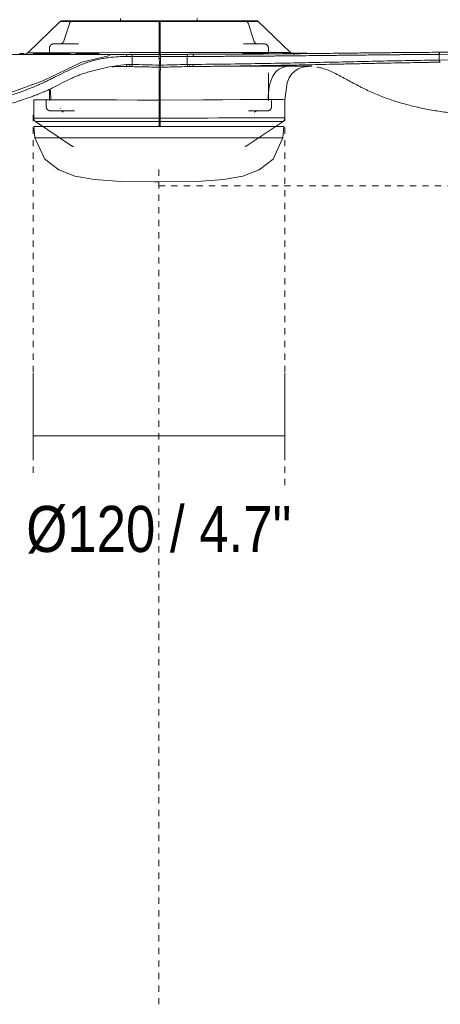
# Model space of a CAD drawing. Header units: millimetres. Extents: x 5811 to 10618, y 166 to 7072.
# Tile 2 of 9: x 6527 to 6728, y 1372 to 1843. Entities that reach past the tile are written whole.
import ezdxf

# ---------------------------------------------------------------- set-up
doc = ezdxf.new("R2010")
doc.units = ezdxf.units.MM
doc.linetypes.add('Dash', pattern=[6, 3, -3])
for name, color, linetype, lineweight in [('Aparatos eléctricos', 7, 'Continuous', 9), ('Cotas', 7, 'Continuous', 9), ('Cotas-10', 7, 'Continuous', 9)]:
    doc.layers.add(name, color=color, linetype=linetype, lineweight=lineweight)
doc.layers.add('Lighthing Fixture Dim Grey Dash', color=7, linetype='Dash', lineweight=9, true_color=0xd2d2d2)
doc.styles.add('Arial Narrow', font='ARIALN.TTF', dxfattribs={"height": 22})
doc.dimstyles.new('FARO_-_2_2mm_Arial_Narrow_mm_Inch_Right', dxfattribs={"dimscale": 304.8, "dimtxt": 22.515481, "dimasz": 0, "dimexe": 0.098425, "dimexo": 0.0625, "dimgap": 0.016404, "dimtad": 1, "dimdec": 0, "dimzin": 0, "dimdsep": 46, "dimtxsty": 'Arial Narrow', "dimblk1": 'NONE', "dimblk2": 'NONE', "dimsah": 1, "dimcen": 0.09, "dimadec": 0, "dimazin": 0, "dimtfac": 1, "dimtdec": 4, "dimtix": 1, "dimtmove": 2, "dimatfit": 3, "dimfxl": 0.032808, "dimfxlon": 1, "dimtvp": 1, "dimtolj": 1, "dimtzin": 0, "dimarcsym": 2})

# ---------------------------------------------------------------- blocks, each defined once
blk = doc.blocks.new('33820 - 33820 MINI PUNT S White fan with DC motor-683759-Alzado_PDF')
at = {"color": 254, "lineweight": 9, "true_color": 0xcccccc}
for p, q in [((6546.47, 1841.88), (6530.98, 1826.97)), ((6593.69, 1842.2), (6593.69, 1842.2)), ((6594.19, 1842.2), (6594.19, 1842.2)), ((6615.04, 1842.22), (6615.1, 1842.22)), ((6656.56, 1827.07), (6641.05, 1841.96)), ((6527.08, 1826.65), (6529.04, 1826.65)), ((6527.08, 1826.15), (6527.08, 1826.65)), ((6529.04, 1826.65), (6529.04, 1826.15)), ((6529.29, 1826.16), (6533.87, 1826.16)), ((6533.61, 1826.66), (6533.76, 1826.66)), ((6533.61, 1826.66), (6533.61, 1826.16)), ((6533.76, 1826.66), (6534.82, 1826.66)), ((6533.76, 1826.66), (6533.76, 1826.16)), ((6534.82, 1826.66), (6535.31, 1826.66)), ((6534.82, 1826.66), (6534.82, 1826.16)), ((6535.31, 1826.66), (6535.6, 1826.66)), ((6535.31, 1826.66), (6535.31, 1826.16)), ((6535.6, 1826.66), (6536.76, 1826.66)), ((6535.6, 1826.66), (6535.6, 1826.16)), ((6536.76, 1826.66), (6537.04, 1826.66)), ((6536.76, 1826.16), (6536.76, 1826.66)), ((6537.04, 1826.66), (6539.2, 1826.66)), ((6537.04, 1826.66), (6537.04, 1826.16)), ((6539.2, 1826.66), (6539.5, 1826.66)), ((6539.2, 1826.66), (6539.2, 1826.16)), ((6539.5, 1826.66), (6539.68, 1826.66)), ((6539.5, 1826.66), (6539.5, 1826.16)), ((6539.68, 1826.66), (6539.77, 1826.66)), ((6539.68, 1826.66), (6539.68, 1826.16)), ((6539.77, 1826.66), (6539.71, 1826.66)), ((6539.77, 1826.66), (6539.77, 1826.16)), ((6540.24, 1826.66), (6542.24, 1826.67)), ((6540.24, 1826.66), (6540.24, 1826.16)), ((6542.24, 1826.67), (6543.44, 1826.67)), ((6542.24, 1826.67), (6542.24, 1826.17)), ((6543.45, 1826.67), (6543.56, 1826.67)), ((6543.45, 1826.67), (6543.45, 1826.17)), ((6543.56, 1826.67), (6543.8, 1826.67)), ((6543.56, 1826.67), (6543.56, 1826.17)), ((6543.8, 1826.67), (6545.21, 1826.67)), ((6543.8, 1826.67), (6543.8, 1826.17)), ((6545.21, 1826.67), (6545.83, 1826.67)), ((6545.21, 1826.17), (6545.21, 1826.67)), ((6545.83, 1826.67), (6546.19, 1826.67)), ((6545.83, 1826.67), (6545.83, 1826.17)), ((6546.19, 1826.67), (6547.54, 1826.67)), ((6546.2, 1826.17), (6546.19, 1826.67)), ((6547.48, 1826.67), (6547.45, 1826.67)), ((6547.45, 1826.67), (6547.54, 1826.67)), ((6547.45, 1826.67), (6547.45, 1826.17)), ((6547.48, 1826.67), (6547.48, 1826.17)), ((6547.54, 1826.67), (6547.8, 1826.67)), ((6547.54, 1826.67), (6547.54, 1826.17)), ((6547.8, 1826.67), (6548.12, 1826.67)), ((6547.8, 1826.67), (6547.8, 1826.17)), ((6548.12, 1826.67), (6548.43, 1826.67)), ((6548.12, 1826.67), (6548.12, 1826.17)), ((6548.43, 1826.67), (6548.79, 1826.67)), ((6548.43, 1826.67), (6548.43, 1826.17)), ((6548.79, 1826.67), (6549.27, 1826.67)), ((6548.79, 1826.67), (6548.79, 1826.17)), ((6549.27, 1826.67), (6549.55, 1826.67)), ((6549.27, 1826.67), (6549.27, 1826.17)), ((6549.55, 1826.67), (6549.77, 1826.67)), ((6549.55, 1826.67), (6549.55, 1826.17)), ((6549.77, 1826.67), (6549.93, 1826.67)), ((6549.77, 1826.67), (6549.77, 1826.17)), ((6549.93, 1826.67), (6549.93, 1826.17)), ((6550.01, 1826.67), (6550.51, 1826.67)), ((6550.01, 1826.67), (6550.01, 1826.17)), ((6550.51, 1826.67), (6550.63, 1826.67)), ((6550.51, 1826.67), (6550.51, 1826.17)), ((6550.63, 1826.67), (6551.01, 1826.67)), ((6550.63, 1826.67), (6550.63, 1826.17)), ((6551.01, 1826.67), (6551.17, 1826.67)), ((6551.01, 1826.67), (6551.01, 1826.17)), ((6551.17, 1826.67), (6551.26, 1826.67)), ((6551.17, 1826.67), (6551.17, 1826.17)), ((6551.26, 1826.67), (6551.26, 1826.17)), ((6553.89, 1826.67), (6554.03, 1826.67)), ((6553.89, 1826.67), (6553.9, 1826.17)), ((6554.03, 1826.67), (6554.33, 1826.67)), ((6554.03, 1826.67), (6554.03, 1826.17)), ((6554.33, 1826.67), (6554.67, 1826.67)), ((6554.33, 1826.67), (6554.33, 1826.17)), ((6554.67, 1826.67), (6555, 1826.67)), ((6554.67, 1826.67), (6554.67, 1826.17)), ((6555, 1826.67), (6555.37, 1826.67)), ((6555, 1826.67), (6555, 1826.17)), ((6555.37, 1826.67), (6555.84, 1826.67)), ((6555.37, 1826.67), (6555.37, 1826.17)), ((6555.84, 1826.67), (6556.1, 1826.68)), ((6555.84, 1826.67), (6555.84, 1826.18)), ((6556.1, 1826.68), (6556.28, 1826.68)), ((6556.1, 1826.68), (6556.1, 1826.18)), ((6556.28, 1826.68), (6556.41, 1826.68)), ((6556.28, 1826.68), (6556.29, 1826.18)), ((6556.41, 1826.68), (6556.4, 1826.68)), ((6556.41, 1826.68), (6556.41, 1826.18)), ((6556.48, 1826.68), (6556.9, 1826.68)), ((6556.48, 1826.68), (6556.48, 1826.18)), ((6556.9, 1826.68), (6557.6, 1826.68)), ((6556.9, 1826.18), (6556.9, 1826.68)), ((6558.03, 1826.68), (6557.6, 1826.68)), ((6557.6, 1826.68), (6557.6, 1826.18)), ((6558.83, 1826.68), (6558.03, 1826.68)), ((6558.03, 1826.68), (6558.03, 1826.18)), ((6560.06, 1826.68), (6558.83, 1826.68)), ((6558.83, 1826.68), (6558.83, 1826.18)), ((6560.5, 1826.68), (6560.06, 1826.68)), ((6560.06, 1826.68), (6560.06, 1826.18)), ((6561.3, 1826.68), (6560.5, 1826.68)), ((6560.5, 1826.68), (6560.5, 1826.18)), ((6561.3, 1826.68), (6564.14, 1826.68)), ((6561.3, 1826.68), (6561.3, 1826.18)), ((6564.14, 1826.68), (6564.33, 1826.68)), ((6564.14, 1826.68), (6564.14, 1826.18)), ((6564.33, 1826.68), (6564.71, 1826.68)), ((6564.33, 1826.68), (6564.33, 1826.18)), ((6564.71, 1826.68), (6564.71, 1826.18)), ((6573.81, 1826.05), (6578.04, 1826.19)), ((6578.04, 1826.19), (6580.76, 1826.19)), ((6578.15, 1825.9), (6578.04, 1826.19)), ((6580.76, 1826.19), (6593.8, 1826.2)), ((6633.66, 1826.74), (6634.95, 1826.74)), ((6633.66, 1826.74), (6633.66, 1826.3)), ((6634.95, 1826.74), (6637.19, 1826.74)), ((6634.95, 1826.74), (6634.95, 1826.29)), ((6637.15, 1827.16), (6637.43, 1827.06)), ((6637.18, 1826.74), (6637.18, 1826.32)), ((6637.21, 1826.74), (6637.4, 1826.74)), ((6637.75, 1826.74), (6637.75, 1826.33)), ((6643.87, 1826.75), (6637.9, 1826.74)), ((6639.31, 1826.74), (6639.32, 1826.33)), ((6642.42, 1826.73), (6645.09, 1826.73)), ((6642.42, 1826.73), (6642.42, 1826.36)), ((6642.73, 1826.75), (6642.57, 1826.75)), ((6645.09, 1826.38), (6645.09, 1826.73)), ((6645.87, 1826.39), (6645.87, 1826.74)), ((6652.98, 1826.75), (6653.8, 1826.75)), ((6652.98, 1826.75), (6652.98, 1826.45)), ((6653.74, 1826.75), (6653.8, 1826.75)), ((6653.74, 1826.75), (6653.74, 1826.45)), ((6653.8, 1826.75), (6653.99, 1826.75)), ((6653.8, 1826.75), (6653.8, 1826.45)), ((6653.99, 1826.75), (6654.17, 1826.75)), ((6653.99, 1826.75), (6653.99, 1826.46)), ((6654.17, 1826.75), (6654.47, 1826.75)), ((6654.17, 1826.75), (6654.17, 1826.46)), ((6654.47, 1826.75), (6654.74, 1826.76)), ((6654.47, 1826.75), (6654.47, 1826.46)), ((6654.74, 1826.76), (6655.16, 1826.76)), ((6654.74, 1826.76), (6654.74, 1826.46)), ((6655.16, 1826.76), (6655.54, 1826.76)), ((6655.16, 1826.76), (6655.16, 1826.47)), ((6655.54, 1826.76), (6655.81, 1826.76)), ((6655.54, 1826.76), (6655.54, 1826.45)), ((6655.81, 1826.76), (6656.75, 1826.76)), ((6655.81, 1826.76), (6655.81, 1826.47)), ((6656.75, 1826.76), (6657.14, 1826.76)), ((6656.75, 1826.76), (6656.75, 1826.48)), ((6657.14, 1826.76), (6657.35, 1826.76)), ((6657.14, 1826.76), (6657.14, 1826.49)), ((6657.35, 1826.76), (6658.19, 1826.76)), ((6657.35, 1826.76), (6657.35, 1826.49)), ((6658.19, 1826.76), (6658.4, 1826.76)), ((6658.19, 1826.5), (6658.19, 1826.76)), ((6658.4, 1826.76), (6658.85, 1826.76)), ((6658.4, 1826.76), (6658.4, 1826.49)), ((6658.85, 1826.76), (6659.52, 1826.76)), ((6658.85, 1826.76), (6658.85, 1826.5)), ((6659.52, 1826.76), (6659.79, 1826.76)), ((6659.52, 1826.76), (6659.52, 1826.51)), ((6659.79, 1826.76), (6660.28, 1826.76)), ((6659.79, 1826.76), (6659.79, 1826.51)), ((6660.28, 1826.76), (6661.21, 1826.76)), ((6660.28, 1826.76), (6660.28, 1826.52)), ((6661.21, 1826.76), (6661.38, 1826.76)), ((6661.21, 1826.76), (6661.21, 1826.53)), ((6661.38, 1826.76), (6661.63, 1826.76)), ((6661.38, 1826.76), (6661.38, 1826.51)), ((6661.63, 1826.76), (6661.82, 1826.76)), ((6661.63, 1826.76), (6661.63, 1826.53)), ((6661.82, 1826.76), (6662.33, 1826.76)), ((6661.82, 1826.76), (6661.82, 1826.53)), ((6662.33, 1826.76), (6662.5, 1826.76)), ((6662.33, 1826.54), (6662.33, 1826.76)), ((6662.5, 1826.76), (6662.61, 1826.76)), ((6662.5, 1826.76), (6662.5, 1826.54)), ((6662.61, 1826.76), (6662.88, 1826.76)), ((6662.61, 1826.54), (6662.61, 1826.76)), ((6662.88, 1826.76), (6663.04, 1826.76)), ((6662.88, 1826.76), (6662.88, 1826.55)), ((6663.04, 1826.76), (6663.12, 1826.76)), ((6663.04, 1826.76), (6663.04, 1826.55)), ((6663.09, 1826.76), (6663.35, 1826.76)), ((6663.12, 1826.76), (6663.09, 1826.76)), ((6663.09, 1826.76), (6663.09, 1826.55)), ((6663.12, 1826.76), (6663.12, 1826.55)), ((6663.35, 1826.76), (6663.7, 1826.76)), ((6663.35, 1826.76), (6663.35, 1826.55)), ((6663.7, 1826.76), (6663.98, 1826.76)), ((6663.7, 1826.76), (6663.7, 1826.55)), ((6663.98, 1826.76), (6664.09, 1826.76)), ((6663.98, 1826.76), (6663.98, 1826.56)), ((6664.09, 1826.76), (6664.23, 1826.76)), ((6664.09, 1826.76), (6664.09, 1826.56)), ((6664.23, 1826.76), (6664.23, 1826.56)), ((6664.28, 1826.76), (6664.28, 1826.56)), ((6727.6, 1823.47), (6727.6, 1826.19)), ((6728.04, 1827.19), (6945.32, 1828.38)), ((6578.2, 1825.19), (6578.15, 1825.9)), ((6580.89, 1821.33), (6580.88, 1825.19)), ((6593.8, 1825.2), (6593.81, 1821.09)), ((6593.8, 1824.2), (6594.3, 1824.2)), ((6593.81, 1821.93), (6594.3, 1821.93)), ((6594.31, 1821.09), (6594.3, 1825.2)), ((6607.16, 1821.35), (6607.16, 1825.21)), ((6534.75, 1804.49), (6533.79, 1804.44)), ((6533.79, 1804.44), (6533.8, 1795.71)), ((6537.5, 1804.52), (6534.75, 1804.49)), ((6541.93, 1804.53), (6537.5, 1804.52)), ((6547.94, 1804.52), (6541.93, 1804.53)), ((6593.78, 1804.26), (6583.39, 1804.34)), ((6593.78, 1795.76), (6593.78, 1804.26)), ((6593.78, 1804.26), (6594.27, 1804.26)), ((6594.28, 1795.76), (6594.28, 1804.26)), ((6645.86, 1804.61), (6639.92, 1804.6)), ((6650.23, 1804.61), (6645.86, 1804.61)), ((6652.9, 1804.58), (6650.23, 1804.61)), ((6653.79, 1804.53), (6652.9, 1804.58)), ((6653.8, 1795.81), (6653.79, 1804.53)), ((6653.79, 1804.53), (6653.79, 1804.53)), ((6546.74, 1800.49), (6546.56, 1800.21)), ((6534.68, 1794.06), (6551.8, 1782.51)), ((6593.78, 1794.1), (6593.77, 1791.7)), ((6593.78, 1795.76), (6594.28, 1795.76)), ((6594.27, 1791.7), (6594.28, 1794.11)), ((6635.81, 1782.58), (6652.92, 1794.15))]:
    blk.add_line(p, q, dxfattribs=at)
at = {"color": 254, "lineweight": 9, "true_color": 0xcccccc, "flags": 128}
for points in [[(6546.47, 1841.88), (6546.5, 1841.91), (6546.53, 1841.94), (6546.56, 1841.96), (6546.59, 1841.98), (6546.63, 1842.01), (6546.66, 1842.03), (6546.7, 1842.05), (6546.73, 1842.06), (6546.77, 1842.08), (6546.8, 1842.1), (6546.84, 1842.11), (6546.88, 1842.12), (6546.92, 1842.13), (6546.96, 1842.14), (6547, 1842.15), (6547.04, 1842.15), (6547.08, 1842.16), (6547.12, 1842.16), (6547.16, 1842.16), (6547.16, 1842.16)], [(6593.69, 1842.2), (6591.83, 1842.2), (6589.97, 1842.2), (6588.12, 1842.2), (6586.27, 1842.19), (6584.44, 1842.19), (6582.62, 1842.19), (6580.82, 1842.19), (6579.04, 1842.19), (6577.28, 1842.19), (6575.55, 1842.19), (6573.85, 1842.18), (6572.18, 1842.18), (6570.55, 1842.18), (6568.95, 1842.18), (6567.39, 1842.18), (6565.88, 1842.18), (6564.41, 1842.18), (6562.98, 1842.18), (6561.61, 1842.17), (6560.29, 1842.17), (6559.02, 1842.17), (6557.8, 1842.17), (6556.65, 1842.17), (6555.55, 1842.17), (6554.51, 1842.17), (6553.54, 1842.17), (6552.63, 1842.17), (6551.79, 1842.17), (6551.01, 1842.17), (6550.3, 1842.17), (6549.67, 1842.16), (6549.1, 1842.16), (6548.6, 1842.16), (6548.18, 1842.16), (6547.83, 1842.16), (6547.55, 1842.16), (6547.35, 1842.16), (6547.22, 1842.16), (6547.16, 1842.16), (6547.16, 1842.16)], [(6547.16, 1842.16), (6547.2, 1842.16), (6547.31, 1842.16), (6547.5, 1842.16), (6547.76, 1842.16), (6548.09, 1842.16), (6548.5, 1842.16), (6548.98, 1842.16), (6549.53, 1842.16), (6550.15, 1842.17), (6550.84, 1842.17), (6551.6, 1842.17), (6552.43, 1842.17), (6552.55, 1842.17)], [(6593.7, 1841.92), (6593.73, 1834.48), (6593.77, 1827.04)], [(6640.36, 1842.24), (6640.32, 1842.24), (6640.21, 1842.24), (6640.02, 1842.24), (6639.76, 1842.24), (6639.43, 1842.24), (6639.02, 1842.24), (6638.54, 1842.24), (6637.99, 1842.24), (6637.37, 1842.23), (6636.68, 1842.23), (6635.92, 1842.23), (6635.09, 1842.23), (6634.2, 1842.23), (6633.24, 1842.23), (6632.22, 1842.23), (6631.13, 1842.23), (6629.99, 1842.23), (6628.79, 1842.23), (6627.53, 1842.23), (6626.22, 1842.23), (6624.86, 1842.22), (6623.45, 1842.22), (6621.99, 1842.22), (6620.48, 1842.22), (6618.94, 1842.22), (6617.35, 1842.22), (6615.72, 1842.22), (6614.06, 1842.22), (6612.37, 1842.21), (6610.64, 1842.21), (6608.89, 1842.21), (6607.12, 1842.21), (6605.32, 1842.21), (6603.51, 1842.21), (6601.68, 1842.21), (6599.84, 1842.2), (6597.98, 1842.2), (6596.13, 1842.2), (6594.26, 1842.2), (6594.19, 1842.2)], [(6594.27, 1827.04), (6594.23, 1834.48), (6594.2, 1841.92)], [(6634.66, 1842.23), (6635.04, 1842.23), (6635.87, 1842.23), (6636.64, 1842.23), (6637.33, 1842.23), (6637.96, 1842.24), (6638.51, 1842.24), (6639, 1842.24), (6639.41, 1842.24), (6639.74, 1842.24), (6640.01, 1842.24), (6640.2, 1842.24), (6640.31, 1842.24), (6640.36, 1842.24)], [(6640.36, 1842.24), (6640.4, 1842.24), (6640.44, 1842.23), (6640.48, 1842.23), (6640.52, 1842.22), (6640.55, 1842.22), (6640.59, 1842.21), (6640.63, 1842.2), (6640.67, 1842.19), (6640.71, 1842.17), (6640.75, 1842.16), (6640.78, 1842.14), (6640.82, 1842.12), (6640.85, 1842.11), (6640.89, 1842.08), (6640.92, 1842.06), (6640.95, 1842.04), (6640.99, 1842.02), (6641.02, 1841.99), (6641.05, 1841.96), (6641.05, 1841.96)], [(6519.47, 1826.15), (6519.51, 1826.15), (6521.05, 1826.15), (6524.02, 1826.15), (6532.98, 1826.16), (6541.98, 1826.17), (6549.99, 1826.17), (6563.75, 1826.18), (6578.04, 1826.19)], [(6528.92, 1826.13), (6529.04, 1826.13), (6529.16, 1826.14), (6529.28, 1826.16), (6529.4, 1826.17), (6529.52, 1826.2), (6529.64, 1826.22), (6529.75, 1826.25), (6529.87, 1826.29), (6529.98, 1826.33), (6530.09, 1826.38), (6530.2, 1826.43), (6530.31, 1826.48), (6530.41, 1826.54), (6530.51, 1826.6), (6530.61, 1826.67), (6530.71, 1826.74), (6530.81, 1826.81), (6530.9, 1826.89), (6530.98, 1826.97)], [(6593.77, 1827.04), (6579.34, 1827.01), (6565.69, 1827), (6553.54, 1826.99), (6543.54, 1826.98), (6536.23, 1826.97), (6532, 1826.97), (6531.07, 1826.97)], [(6539.48, 1826.16), (6553.15, 1826.17), (6578.04, 1826.19)], [(6656.44, 1827.07), (6655.63, 1827.07), (6651.51, 1827.07), (6644.3, 1827.06), (6634.38, 1827.05), (6622.29, 1827.04), (6608.68, 1827.03), (6594.27, 1827.04)], [(6607.16, 1825.21), (6607.19, 1825.92), (6607.27, 1826.21)], [(6610.07, 1826.22), (6642.23, 1826.36), (6728.04, 1827.19)], [(6637.8, 1826.74), (6638.56, 1826.74), (6639.31, 1826.74)], [(6656.56, 1827.07), (6656.65, 1826.99), (6656.74, 1826.91), (6656.83, 1826.84), (6656.93, 1826.77), (6657.03, 1826.7), (6657.13, 1826.64), (6657.24, 1826.58), (6657.34, 1826.53), (6657.45, 1826.48)], [(6657.91, 1826.32), (6658.02, 1826.3), (6658.14, 1826.28), (6658.26, 1826.26), (6658.38, 1826.25), (6658.5, 1826.24), (6658.62, 1826.23)], [(6727.6, 1826.19), (6836.22, 1826.79), (6944.85, 1827.38)], [(6944.83, 1826.79), (6901.31, 1826.13), (6857.83, 1825.47), (6814.38, 1824.8), (6770.97, 1824.14), (6727.6, 1823.47)], [(6461.52, 1800.51), (6480.91, 1800.89), (6500.15, 1802.71), (6519.27, 1806.62), (6538.06, 1813.53), (6556.83, 1822.4), (6570.15, 1825.71)], [(6578.12, 1821.36), (6578.95, 1821.35), (6579.78, 1821.35)], [(6580.88, 1825.19), (6579.54, 1825.19), (6578.2, 1825.19)], [(6579.63, 1820.35), (6579.73, 1820.64), (6579.78, 1821.35)], [(6609.89, 1825.22), (6608.52, 1825.21), (6607.16, 1825.21)], [(6608.28, 1821.37), (6608.32, 1820.66), (6608.41, 1820.37)], [(6609.97, 1821.38), (6610.02, 1820.68), (6610.12, 1820.38)], [(6593.8, 1820.1), (6593.81, 1820.18), (6593.81, 1820.33), (6593.81, 1820.55), (6593.81, 1820.81), (6593.81, 1821.09)], [(6608.41, 1820.37), (6609.27, 1820.38), (6610.12, 1820.38)], [(6653.79, 1804.53), (6654.88, 1812.61), (6655.9, 1814.99), (6657.15, 1816.83), (6658.61, 1818.24), (6660.18, 1819.24), (6661.49, 1819.8), (6662.53, 1820.11), (6663.34, 1820.28), (6663.95, 1820.38), (6664.2, 1820.41)], [(6563.88, 1804.46), (6555.33, 1804.5), (6547.94, 1804.52)], [(6583.39, 1804.34), (6573.33, 1804.41), (6563.88, 1804.46)], [(6624.09, 1804.51), (6614.68, 1804.44), (6594.28, 1804.26)], [(6639.92, 1804.6), (6632.59, 1804.56), (6624.09, 1804.51)], [(6534.68, 1794.06), (6534.61, 1794.1), (6534.55, 1794.15), (6534.49, 1794.2), (6534.43, 1794.26), (6534.37, 1794.31), (6534.32, 1794.37), (6534.26, 1794.43), (6534.21, 1794.49), (6534.17, 1794.56), (6534.12, 1794.62), (6534.08, 1794.69), (6534.04, 1794.76), (6534, 1794.83), (6533.97, 1794.91), (6533.94, 1794.98), (6533.91, 1795.05), (6533.88, 1795.13), (6533.86, 1795.21), (6533.84, 1795.28), (6533.83, 1795.36), (6533.81, 1795.44), (6533.81, 1795.52), (6533.8, 1795.6), (6533.8, 1795.68), (6533.8, 1795.71)], [(6653.8, 1795.81), (6653.79, 1795.73), (6653.79, 1795.65), (6653.78, 1795.57), (6653.77, 1795.49), (6653.76, 1795.41), (6653.74, 1795.33), (6653.72, 1795.26), (6653.7, 1795.18), (6653.67, 1795.11), (6653.64, 1795.03), (6653.61, 1794.96), (6653.57, 1794.89), (6653.53, 1794.82), (6653.49, 1794.75), (6653.45, 1794.68), (6653.4, 1794.62), (6653.35, 1794.55), (6653.3, 1794.49), (6653.25, 1794.43), (6653.19, 1794.38), (6653.13, 1794.32), (6653.07, 1794.27), (6653.01, 1794.22), (6652.94, 1794.17), (6652.92, 1794.15)], [(6552.84, 1782.17), (6552.76, 1782.17), (6552.68, 1782.18), (6552.6, 1782.19), (6552.52, 1782.21), (6552.44, 1782.22), (6552.37, 1782.24), (6552.29, 1782.27), (6552.21, 1782.29), (6552.14, 1782.32), (6552.07, 1782.36), (6552, 1782.39), (6551.93, 1782.43), (6551.86, 1782.47), (6551.8, 1782.51)], [(6635.81, 1782.58), (6635.75, 1782.53), (6635.68, 1782.49), (6635.61, 1782.45), (6635.54, 1782.42), (6635.46, 1782.39), (6635.39, 1782.36), (6635.31, 1782.33), (6635.24, 1782.31), (6635.16, 1782.29), (6635.08, 1782.27), (6635, 1782.26), (6634.92, 1782.25), (6634.84, 1782.24), (6634.76, 1782.23)]]:
    blk.add_lwpolyline(points, dxfattribs=at)
at = {"color": 254, "lineweight": 9, "true_color": 0xcccccc}
for centre, major_axis, ratio, start_param, end_param in [((6593.76, 1842.2), (46.6, 0.04), 0.000003, 2.832541, 3.559732), ((6593.76, 1841.92), (47.29, 0.04), 0.000003, 3.141589, 4.711058), ((6593.76, 1842.2), (45, 0.04), 0.000003, 2.804284, 3.478536), ((6593.76, 1842.2), (46.6, 0.04), 0.000003, 2.72395, 2.769381), ((6593.76, 1842.2), (46.6, 0.04), 0.000003, 3.625737, 3.682228), ((6593.76, 1842.2), (45, 0.04), 0.000003, 3.599743, 3.619324), ((6593.76, 1842.2), (46.6, 0.04), 0.000003, 3.712556, 3.821999), ((6593.76, 1842.2), (45, 0.04), 0.000003, 3.704298, 3.776417), ((6593.76, 1842.2), (46.6, 0.04), 0.000003, 3.842785, 3.899184), ((6593.76, 1842.2), (45, 0.04), 0.000003, 3.846968, 3.861012), ((6593.76, 1842.2), (45, 0.04), 0.000003, 3.968766, 3.97183), ((6593.76, 1842.2), (46.6, 0.04), 0.000003, 4.016424, 4.10865), ((6593.76, 1842.2), (45, 0.04), 0.000003, 4.078578, 4.084374), ((6593.76, 1842.2), (46.6, 0.04), 0.000003, 4.371261, 4.501291), ((6593.76, 1841.92), (47.29, 0.04), 0.000003, 4.721631, 6.283189), ((6593.76, 1842.2), (46.6, 0.04), 0.000003, 4.938758, 5.061489), ((6593.76, 1842.2), (45, 0.04), 0.000003, 5.348457, 5.353883), ((6593.76, 1842.2), (46.6, 0.04), 0.000003, 5.324134, 5.416264), ((6593.76, 1842.2), (46.6, 0.04), 0.000003, 5.720132, 5.763542), ((6593.76, 1842.2), (45, 0.04), 0.000003, 5.868718, 5.877889), ((6593.76, 1842.2), (46.6, 0.04), 0.000003, 5.797407, 6.589809), ((6593.76, 1842.2), (45, 0.04), 0.000003, 5.930831, 6.632691), ((6593.76, 1842.2), (46.6, 0.04), 0.000003, 0.338258, 0.381053), ((6590.48, 1826.2), (78.68, 0.05), 0.000085, 4.553553, 4.588477), ((6592.95, 1826.21), (121.16, 0.12), 0.000084, 4.830851, 4.853806), ((6591.78, 1820.64), (-87.42, 0.59), 0.00439, 1.412037, 1.431411), ((6593.8, 1795.76), (60, 0.05), 0.000003, 3.182399, 4.712178), ((6593.8, 1794.11), (59.12, 0.05), 0.000003, 3.141597, 4.712115), ((6593.8, 1795.76), (60, 0.05), 0.000003, 4.720511, 6.250289), ((6593.8, 1794.11), (59.12, 0.05), 0.000003, 4.720573, 6.250261)]:
    blk.add_ellipse(centre, major_axis=major_axis, ratio=ratio, start_param=start_param, end_param=end_param, dxfattribs=at)
for points in [[(6593.69, 1842.2), (6593.69, 1842.2), (6593.69, 1842.18), (6593.7, 1842.08), (6593.7, 1841.98), (6593.7, 1841.92)], [(6594.2, 1841.92), (6594.2, 1841.98), (6594.2, 1842.08), (6594.19, 1842.18), (6594.19, 1842.2), (6594.19, 1842.2)], [(6634.11, 1842.2), (6634.04, 1842.22), (6633.97, 1842.23), (6633.89, 1842.23)], [(6580.76, 1826.19), (6582.92, 1826.19), (6587.26, 1826.2), (6591.62, 1826.2), (6593.8, 1826.2)], [(6580.76, 1826.19), (6580.79, 1826.19), (6580.86, 1825.99), (6580.88, 1825.43), (6580.88, 1825.19)], [(6593.77, 1827.04), (6593.77, 1826.86), (6593.77, 1826.55), (6593.78, 1826.25), (6593.78, 1826.19), (6593.78, 1826.18)], [(6594.28, 1826.18), (6594.28, 1826.19), (6594.28, 1826.25), (6594.27, 1826.55), (6594.27, 1826.86), (6594.27, 1827.04)], [(6607.27, 1826.21), (6605.12, 1826.21), (6600.8, 1826.21), (6596.47, 1826.2), (6594.3, 1826.2)], [(6609.89, 1825.22), (6609.89, 1825.45), (6609.92, 1826.01), (6610, 1826.22), (6610.03, 1826.22)], [(6645.87, 1826.74), (6645.86, 1826.74), (6645.81, 1826.74), (6645.64, 1826.74), (6645.45, 1826.74), (6645.35, 1826.74)], [(6727.6, 1826.19), (6727.59, 1826.29), (6727.61, 1826.51), (6727.67, 1826.8), (6727.77, 1827.02), (6727.9, 1827.16), (6728, 1827.19), (6728.05, 1827.19)], [(6578.01, 1820.41), (6578.02, 1820.44), (6578.05, 1820.53), (6578.09, 1820.75), (6578.12, 1821.04), (6578.12, 1821.25), (6578.12, 1821.36)], [(6579.78, 1821.35), (6579.96, 1821.34), (6580.33, 1821.34), (6580.7, 1821.34), (6580.89, 1821.33)], [(6580.75, 1820.33), (6580.78, 1820.34), (6580.85, 1820.54), (6580.88, 1821.1), (6580.89, 1821.33)], [(6593.8, 1825.2), (6591.64, 1825.2), (6587.33, 1825.2), (6583.03, 1825.19), (6580.88, 1825.19)], [(6593.81, 1821.09), (6591.65, 1821.1), (6587.33, 1821.19), (6583.03, 1821.31), (6580.89, 1821.33)], [(6607.16, 1825.21), (6605.02, 1825.21), (6600.75, 1825.21), (6596.45, 1825.2), (6594.3, 1825.2)], [(6607.16, 1821.35), (6605.03, 1821.32), (6600.75, 1821.2), (6596.46, 1821.11), (6594.31, 1821.09)], [(6608.28, 1821.37), (6608.09, 1821.37), (6607.72, 1821.36), (6607.35, 1821.36), (6607.16, 1821.35)], [(6607.29, 1820.35), (6607.26, 1820.36), (6607.19, 1820.57), (6607.16, 1821.12), (6607.16, 1821.35)], [(6609.97, 1821.38), (6609.69, 1821.38), (6609.13, 1821.38), (6608.56, 1821.37), (6608.28, 1821.37)], [(6728.08, 1822.47), (6727.97, 1822.48), (6727.7, 1822.69), (6727.6, 1823.24), (6727.6, 1823.47)], [(6571.97, 1820.39), (6574.21, 1820.38), (6576.48, 1820.36), (6578.78, 1820.35)], [(6571.98, 1820.39), (6573.95, 1820.38), (6575.94, 1820.37), (6577.96, 1820.36)], [(6627.49, 1820.58), (6625.5, 1820.55), (6621.92, 1820.51), (6617.4, 1820.46), (6613.34, 1820.41), (6611.12, 1820.39), (6610.12, 1820.38)], [(6541.93, 1804.53), (6541.93, 1806.36), (6541.83, 1808.12), (6541.58, 1809.76)], [(6593.78, 1794.1), (6593.78, 1794.2), (6593.78, 1794.41), (6593.78, 1794.81), (6593.78, 1795.28), (6593.78, 1795.6), (6593.78, 1795.76)], [(6594.28, 1794.11), (6594.28, 1794.2), (6594.28, 1794.41), (6594.28, 1794.81), (6594.28, 1795.28), (6594.28, 1795.6), (6594.28, 1795.76)]]:
    blk.add_open_spline(points, degree=3, dxfattribs=at)
for points, knots in [([(6593.8, 1826.2), (6593.8, 1826.2), (6593.8, 1826.16), (6593.8, 1826.03), (6593.8, 1825.85), (6593.8, 1825.59), (6593.8, 1825.36), (6593.8, 1825.2)], [0, 0, 0, 0, 0.2, 0.4, 0.55, 0.7, 1, 1, 1, 1]), ([(6594.3, 1825.2), (6594.3, 1825.31), (6594.3, 1825.51), (6594.3, 1825.77), (6594.3, 1825.97), (6594.3, 1826.14), (6594.3, 1826.2), (6594.3, 1826.2)], [0, 0, 0, 0, 0.2, 0.4, 0.55, 0.7, 1, 1, 1, 1]), ([(6727.6, 1826.19), (6726.15, 1826.18), (6723.43, 1826.17), (6719.41, 1826.14), (6716.85, 1826.12), (6714.03, 1826.1), (6711.04, 1826.07), (6707.63, 1826.04), (6704.78, 1826.02), (6701.35, 1825.98), (6697.48, 1825.94), (6693.54, 1825.9), (6689.91, 1825.86), (6686.7, 1825.82), (6683.61, 1825.79), (6680.66, 1825.75), (6677.74, 1825.72), (6674.95, 1825.69), (6671.41, 1825.64), (6667.02, 1825.59), (6660.79, 1825.53), (6654.64, 1825.46), (6650.23, 1825.42), (6646.82, 1825.4), (6644.24, 1825.37), (6641.81, 1825.36), (6639.55, 1825.34), (6637.16, 1825.32), (6634.45, 1825.31), (6631.04, 1825.29), (6627.18, 1825.27), (6623.28, 1825.25), (6619.85, 1825.24), (6616.97, 1825.23), (6613.41, 1825.22), (6611.18, 1825.22), (6609.89, 1825.22)], [0, 0, 0, 0, 0.090909, 0.136364, 0.159091, 0.181818, 0.227273, 0.25, 0.272727, 0.295455, 0.318182, 0.340909, 0.363636, 0.386364, 0.409091, 0.431818, 0.454545, 0.477273, 0.5, 0.545455, 0.590909, 0.636364, 0.681818, 0.704545, 0.727273, 0.75, 0.772727, 0.795455, 0.818182, 0.840909, 0.863636, 0.886364, 0.909091, 0.931818, 0.954545, 1, 1, 1, 1]), ([(6610.03, 1826.22), (6611.34, 1826.22), (6613.58, 1826.22), (6617.16, 1826.23), (6620.06, 1826.24), (6623.52, 1826.25), (6627.44, 1826.27), (6631.33, 1826.28), (6634.76, 1826.31), (6637.47, 1826.32), (6639.88, 1826.34), (6642.15, 1826.36), (6644.59, 1826.38), (6647.18, 1826.4), (6650.61, 1826.42), (6654.15, 1826.46), (6658.09, 1826.49), (6662.24, 1826.53), (6667.42, 1826.59), (6672.68, 1826.65), (6677.17, 1826.71), (6681.07, 1826.75), (6684.03, 1826.79), (6687.12, 1826.82), (6690.33, 1826.86), (6693.95, 1826.9), (6697.9, 1826.94), (6701.77, 1826.98), (6705.21, 1827.01), (6708.07, 1827.04), (6711.48, 1827.07), (6714.47, 1827.1), (6717.3, 1827.12), (6719.86, 1827.14), (6723.88, 1827.17), (6726.6, 1827.18), (6728.05, 1827.19)], [0, 0, 0, 0, 0.045455, 0.068182, 0.090909, 0.113636, 0.136364, 0.159091, 0.181818, 0.204545, 0.227273, 0.25, 0.272727, 0.295455, 0.318182, 0.363636, 0.386364, 0.409091, 0.454545, 0.5, 0.545455, 0.568182, 0.590909, 0.613636, 0.636364, 0.659091, 0.681818, 0.704545, 0.727273, 0.75, 0.772727, 0.818182, 0.840909, 0.863636, 0.909091, 1, 1, 1, 1]), ([(6639.31, 1826.74), (6639.42, 1826.74), (6639.66, 1826.74), (6640.09, 1826.74), (6640.56, 1826.74), (6641.06, 1826.74), (6641.71, 1826.73), (6642.16, 1826.73), (6642.42, 1826.73)], [-1, -1, -1, -1, -0.857143, -0.714286, -0.571429, -0.428571, -0.285714, 0, 0, 0, 0]), ([(6645.09, 1826.73), (6645.21, 1826.73), (6645.55, 1826.73), (6645.76, 1826.73), (6645.82, 1826.73)], [-1, -1, -1, -1, -0.8571429, -0.5714286, -0.5714286, -0.5714286, -0.5714286]), ([(6578.12, 1821.36), (6576.26, 1821.16), (6572.57, 1820.67), (6567.2, 1819.67), (6562.86, 1818.62), (6559.89, 1817.77), (6558.21, 1817.25), (6556.96, 1816.84), (6555.73, 1816.41), (6554.1, 1815.78), (6551.3, 1814.56), (6547.41, 1812.58), (6543.57, 1810.56), (6540.87, 1809.25), (6539.32, 1808.56), (6538.15, 1808.07), (6536.98, 1807.6), (6535.41, 1806.99), (6532.66, 1805.94), (6528.73, 1804.54), (6524, 1803.02), (6517.69, 1801.23), (6509.73, 1799.54), (6500.14, 1798.07), (6490.56, 1797.08), (6477.72, 1796.35), (6468.07, 1796.23), (6461.56, 1796.4)], [-1, -1, -1, -1, -0.958333, -0.916667, -0.875, -0.854167, -0.84375, -0.833333, -0.822917, -0.8125, -0.791667, -0.75, -0.708333, -0.6875, -0.677083, -0.666667, -0.65625, -0.645833, -0.625, -0.583333, -0.541667, -0.5, -0.416667, -0.333333, -0.25, -0.166667, 0, 0, 0, 0]), ([(6479.73, 1799.93), (6481.36, 1800.01), (6484.43, 1800.18), (6488.6, 1800.49), (6491.43, 1800.75), (6493.78, 1800.99), (6495.95, 1801.23), (6498.02, 1801.49), (6500.19, 1801.78), (6502.46, 1802.11), (6505.47, 1802.6), (6509.34, 1803.3), (6514.26, 1804.35), (6518.48, 1805.42), (6521.99, 1806.43), (6524.7, 1807.27), (6527.41, 1808.18), (6530.9, 1809.45), (6534.37, 1810.86), (6537.71, 1812.35), (6540.09, 1813.46), (6542.19, 1814.48), (6544.73, 1815.74), (6547.97, 1817.38), (6552.49, 1819.58), (6556.28, 1821.2), (6559.04, 1822.23), (6561.73, 1823.08), (6564.48, 1823.79), (6567.15, 1824.32), (6570.51, 1824.83), (6574.31, 1825.14), (6576.97, 1825.19), (6578.2, 1825.19)], [0.1666667, 0.1666667, 0.1666667, 0.1666667, 0.2083333, 0.2291667, 0.25, 0.2708333, 0.2916667, 0.3125, 0.3333333, 0.3541667, 0.375, 0.4166667, 0.4583333, 0.5, 0.5208333, 0.5416667, 0.5625, 0.5833333, 0.625, 0.6458333, 0.6666667, 0.6875, 0.7083333, 0.75, 0.7916667, 0.8125, 0.8333333, 0.8541667, 0.875, 0.8958333, 0.9166667, 0.9583333, 1, 1, 1, 1]), ([(6727.6, 1823.47), (6718.07, 1823.32), (6699.09, 1822.98), (6670.74, 1822.34), (6646.78, 1821.87), (6626.15, 1821.55), (6615.41, 1821.43), (6609.97, 1821.38)], [0, 0, 0, 0, 0.25, 0.5, 0.75, 0.875, 1, 1, 1, 1]), ([(6728.08, 1822.47), (6727.53, 1822.46), (6726.38, 1822.45), (6724.56, 1822.42), (6722.96, 1822.39), (6721.65, 1822.37), (6720.6, 1822.35), (6719.67, 1822.33), (6718.65, 1822.32), (6716.98, 1822.29), (6713.89, 1822.23), (6706.49, 1822.1), (6699.57, 1821.96), (6693.4, 1821.83), (6688.59, 1821.73), (6685.22, 1821.66), (6681.94, 1821.59), (6677.39, 1821.49), (6671.67, 1821.37), (6665.07, 1821.23), (6659.14, 1821.11), (6654.08, 1821.01), (6649.52, 1820.93), (6645.34, 1820.85), (6641.3, 1820.78), (6637.42, 1820.72), (6633.86, 1820.67), (6630.56, 1820.62), (6628.48, 1820.59), (6627.49, 1820.58)], [0, 0, 0, 0, 0.03125, 0.0625, 0.09375, 0.109375, 0.125, 0.140625, 0.15625, 0.1875, 0.25, 0.28125, 0.3125, 0.34375, 0.359375, 0.375, 0.390625, 0.40625, 0.4375, 0.46875, 0.5, 0.53125, 0.5625, 0.59375, 0.625, 0.65625, 0.6875, 0.71875, 0.75, 0.75, 0.75, 0.75]), ([(6577.96, 1820.36), (6576.95, 1820.36), (6574.91, 1820.37), (6572.62, 1820.33), (6571.35, 1820.29), (6571.16, 1820.28)], [0, 0, 0, 0, 0.02777778, 0.05555556, 0.06060577, 0.06060577, 0.06060577, 0.06060577]), ([(6579.63, 1820.35), (6579.78, 1820.34), (6580.16, 1820.34), (6580.53, 1820.34), (6580.75, 1820.33)], [0, 0, 0, 0, 0.4, 1, 1, 1, 1]), ([(6593.8, 1820.1), (6592.15, 1820.11), (6587.91, 1820.17), (6583.67, 1820.3), (6580.75, 1820.33)], [0, 0, 0, 0, 0.4, 1, 1, 1, 1]), ([(6593.78, 1804.26), (6593.78, 1804.86), (6593.78, 1806.06), (6593.77, 1807.52), (6593.77, 1808.66), (6593.77, 1809.5), (6593.77, 1810.19), (6593.77, 1810.74), (6593.77, 1811.29), (6593.77, 1811.99), (6593.77, 1812.81), (6593.78, 1813.49), (6593.78, 1814.02), (6593.78, 1814.4), (6593.78, 1814.77), (6593.78, 1815.27), (6593.78, 1816.13), (6593.78, 1817.02), (6593.78, 1817.78), (6593.79, 1818.48), (6593.79, 1819.49), (6593.8, 1819.95), (6593.8, 1820.1)], [-1, -1, -1, -1, -0.916667, -0.833333, -0.791667, -0.75, -0.708333, -0.6875, -0.666667, -0.625, -0.583333, -0.541667, -0.520833, -0.5, -0.479167, -0.458333, -0.416667, -0.333333, -0.291667, -0.25, -0.166667, 0, 0, 0, 0]), ([(6594.28, 1804.26), (6594.28, 1805.02), (6594.28, 1806.14), (6594.27, 1807.58), (6594.27, 1808.64), (6594.27, 1809.67), (6594.27, 1810.67), (6594.27, 1811.49), (6594.27, 1812.13), (6594.27, 1812.6), (6594.28, 1813.07), (6594.28, 1813.7), (6594.28, 1814.48), (6594.28, 1815.22), (6594.28, 1815.78), (6594.28, 1816.32), (6594.28, 1816.95), (6594.28, 1817.91), (6594.29, 1818.72), (6594.29, 1819.31), (6594.3, 1819.78), (6594.3, 1820.01), (6594.3, 1820.1)], [0, 0, 0, 0, 0.1, 0.15, 0.2, 0.25, 0.3, 0.35, 0.375, 0.4, 0.425, 0.45, 0.5, 0.55, 0.575, 0.6, 0.65, 0.7, 0.8, 0.85, 0.9, 1, 1, 1, 1]), ([(6594.3, 1820.1), (6594.3, 1820.11), (6594.31, 1820.17), (6594.31, 1820.31), (6594.31, 1820.48), (6594.31, 1820.73), (6594.31, 1820.94), (6594.31, 1821.09)], [0, 0, 0, 0, 0.2, 0.4, 0.55, 0.7, 1, 1, 1, 1]), ([(6607.29, 1820.35), (6605.49, 1820.33), (6601.1, 1820.22), (6596.88, 1820.12), (6594.3, 1820.1)], [0, 0, 0, 0, 0.4, 1, 1, 1, 1]), ([(6608.41, 1820.37), (6608.26, 1820.37), (6607.89, 1820.36), (6607.51, 1820.36), (6607.29, 1820.35)], [0, 0, 0, 0, 0.4, 1, 1, 1, 1]), ([(6628.83, 1820.51), (6631.76, 1820.53), (6643.07, 1820.59), (6658.95, 1820.65), (6668.44, 1820.6), (6666.41, 1820.49), (6663.4, 1820.43)], [0.1666667, 0.1666667, 0.1666667, 0.1666667, 0.25, 0.5, 0.75, 1, 1, 1, 1]), ([(6645.86, 1804.61), (6645.85, 1808.96), (6647, 1816.6), (6652.02, 1820.33), (6655.79, 1820.59)], [0, 0, 0, 0, 0.5, 0.9683017, 0.9683017, 0.9683017, 0.9683017]), ([(6669.06, 1820.09), (6669.15, 1820.07), (6669.6, 1820), (6670.45, 1819.84), (6671.68, 1819.55), (6673.48, 1819.01), (6675.89, 1818.07), (6678.32, 1816.88), (6680.26, 1815.84), (6681.68, 1815.08), (6683.08, 1814.31), (6685.02, 1813.26), (6687.48, 1811.93), (6690.42, 1810.41), (6694.32, 1808.5), (6699.38, 1806.29), (6705.66, 1804.03), (6711.7, 1802.23), (6718.02, 1800.69), (6723.64, 1799.6), (6728.21, 1798.87), (6731.63, 1798.39), (6735.24, 1797.95), (6738.98, 1797.56), (6741.84, 1797.31), (6743.75, 1797.17), (6744.77, 1797.1), (6745.38, 1797.06), (6745.68, 1797.05), (6746.08, 1797.04), (6745.55, 1797.13), (6745.32, 1797.17), (6747.41, 1796.98), (6749.29, 1796.83), (6752.18, 1796.61), (6756.77, 1796.3), (6763.82, 1795.96), (6769.58, 1795.81), (6772.71, 1795.77)], [0.0936061, 0.0936061, 0.0936061, 0.0936061, 0.0972222, 0.1111111, 0.125, 0.1388889, 0.1666667, 0.1944444, 0.2083333, 0.2222222, 0.2361111, 0.25, 0.2777778, 0.3055556, 0.3333333, 0.3888889, 0.4444444, 0.5, 0.5555556, 0.6111111, 0.6388889, 0.6666667, 0.6944444, 0.7222222, 0.75, 0.7638889, 0.7777778, 0.7847222, 0.7916667, 0.7986111, 0.8333333, 0.875, 0.8888889, 0.9027778, 0.9166667, 0.9444444, 0.9722222, 1, 1, 1, 1]), ([(6594.27, 1814.92), (6594.27, 1814), (6594.27, 1811.81), (6594.27, 1808.22), (6594.27, 1805.61), (6594.27, 1804.26)], [0.484107, 0.484107, 0.484107, 0.484107, 0.6124274, 0.7821239, 0.9699373, 0.9699373, 0.9699373, 0.9699373])]:
    blk.add_open_spline(points, degree=3, knots=knots, dxfattribs=at)
at = {"layer": 'Aparatos eléctricos'}
for p, q in [((6550.86, 1840.83), (6548.24, 1832.59)), ((6554.57, 1842.2), (6553.41, 1842.2)), ((6558.05, 1842.2), (6555.72, 1842.2)), ((6559.89, 1842.2), (6559.47, 1842.2)), ((6563.78, 1842.2), (6562.63, 1842.2)), ((6567.39, 1842.2), (6567.22, 1842.2)), ((6575.29, 1843.3), (6575.29, 1842.2)), ((6594.2, 1842.2), (6593.69, 1842.2)), ((6611.93, 1842.2), (6611.93, 1843.3)), ((6632.92, 1842.2), (6632.19, 1842.2)), ((6638.98, 1832.59), (6636.36, 1840.83)), ((6594.15, 1831.21), (6593.75, 1831.21)), ((6541.29, 1829.23), (6541.29, 1826.66)), ((6645.93, 1826.39), (6645.93, 1829.23)), ((6645.93, 1804.2), (6645.93, 1817.3)), ((6541.29, 1809.59), (6541.29, 1804.2)), ((6539.8, 1804.2), (6539.8, 1801.2)), ((6647.42, 1801.2), (6647.42, 1804.2)), ((6593.78, 1799.2), (6594.28, 1799.2)), ((6533.89, 1791.7), (6534.36, 1786.37)), ((6533.89, 1791.7), (6653.32, 1791.7)), ((6652.86, 1786.37), (6653.32, 1791.7)), ((6534.36, 1786.37), (6652.86, 1786.37)), ((6593.61, 1765.2), (6591.59, 1765.23))]:
    blk.add_line(p, q, dxfattribs=at)
at = {"layer": 'Aparatos eléctricos', "flags": 128}
for points in [[(6550.86, 1840.83), (6550.88, 1840.91), (6550.91, 1840.98), (6550.94, 1841.05), (6550.98, 1841.12), (6551.01, 1841.19), (6551.05, 1841.26), (6551.1, 1841.33), (6551.14, 1841.39), (6551.19, 1841.46), (6551.24, 1841.52), (6551.29, 1841.58), (6551.35, 1841.63), (6551.4, 1841.69), (6551.46, 1841.74), (6551.52, 1841.79), (6551.59, 1841.84), (6551.65, 1841.88), (6551.72, 1841.92), (6551.79, 1841.96), (6551.86, 1842), (6551.93, 1842.03), (6552, 1842.07), (6552.07, 1842.09), (6552.15, 1842.12), (6552.23, 1842.14), (6552.3, 1842.16), (6552.38, 1842.18), (6552.46, 1842.19), (6552.54, 1842.2), (6552.55, 1842.2)], [(6634.66, 1842.2), (6634.74, 1842.19), (6634.82, 1842.18), (6634.9, 1842.16), (6634.97, 1842.15), (6635.05, 1842.12), (6635.13, 1842.1), (6635.2, 1842.07), (6635.27, 1842.04), (6635.34, 1842.01), (6635.41, 1841.97), (6635.48, 1841.93), (6635.55, 1841.89), (6635.62, 1841.85), (6635.68, 1841.8), (6635.74, 1841.75), (6635.8, 1841.7), (6635.86, 1841.65), (6635.91, 1841.59), (6635.97, 1841.53), (6636.02, 1841.47), (6636.07, 1841.41), (6636.11, 1841.34), (6636.15, 1841.28), (6636.2, 1841.21), (6636.23, 1841.14), (6636.27, 1841.07), (6636.3, 1841), (6636.33, 1840.92), (6636.35, 1840.85), (6636.36, 1840.83)], [(6541.29, 1829.23), (6541.29, 1829.31), (6541.29, 1829.39), (6541.3, 1829.46), (6541.31, 1829.54), (6541.33, 1829.62), (6541.34, 1829.7), (6541.36, 1829.77), (6541.39, 1829.85), (6541.41, 1829.92), (6541.44, 1830), (6541.48, 1830.07), (6541.51, 1830.14), (6541.55, 1830.21), (6541.59, 1830.28), (6541.63, 1830.35), (6541.68, 1830.41), (6541.73, 1830.47), (6541.78, 1830.53), (6541.83, 1830.59), (6541.89, 1830.65), (6541.95, 1830.7), (6542.01, 1830.75), (6542.07, 1830.8), (6542.13, 1830.85), (6542.2, 1830.89), (6542.27, 1830.93), (6542.33, 1830.97), (6542.4, 1831.01), (6542.48, 1831.04), (6542.55, 1831.07), (6542.62, 1831.1), (6542.7, 1831.12), (6542.78, 1831.15), (6542.85, 1831.16), (6542.93, 1831.18), (6543.01, 1831.19), (6543.09, 1831.2), (6543.17, 1831.2), (6543.25, 1831.21)], [(6555.16, 1831.21), (6553.89, 1831.21), (6552.68, 1831.21), (6551.54, 1831.21), (6550.47, 1831.21), (6549.47, 1831.21), (6548.54, 1831.21), (6547.68, 1831.21), (6546.89, 1831.21), (6546.18, 1831.21), (6545.54, 1831.21), (6544.98, 1831.21), (6544.5, 1831.21), (6544.1, 1831.21), (6543.77, 1831.21), (6543.53, 1831.21), (6543.36, 1831.21), (6543.28, 1831.21)], [(6543.31, 1831.21), (6543.43, 1831.21), (6543.63, 1831.21), (6543.91, 1831.21), (6544.07, 1831.21)], [(6546.49, 1831.2), (6546.57, 1831.21), (6546.65, 1831.22), (6546.73, 1831.23), (6546.81, 1831.25), (6546.88, 1831.27), (6546.96, 1831.3), (6547.04, 1831.32), (6547.11, 1831.35), (6547.18, 1831.39), (6547.26, 1831.42), (6547.33, 1831.46), (6547.39, 1831.5), (6547.46, 1831.55), (6547.53, 1831.59), (6547.59, 1831.64), (6547.65, 1831.7), (6547.71, 1831.75), (6547.77, 1831.81), (6547.82, 1831.87), (6547.87, 1831.93), (6547.92, 1831.99), (6547.97, 1832.05), (6548.02, 1832.12), (6548.06, 1832.19), (6548.1, 1832.26), (6548.13, 1832.33), (6548.17, 1832.41), (6548.2, 1832.48), (6548.22, 1832.56), (6548.24, 1832.59)], [(6643.91, 1831.21), (6643.79, 1831.21), (6643.59, 1831.21), (6643.31, 1831.21), (6642.95, 1831.21), (6642.51, 1831.21), (6641.99, 1831.21), (6641.39, 1831.21), (6640.72, 1831.21), (6639.98, 1831.21), (6639.15, 1831.21), (6638.26, 1831.21), (6637.3, 1831.21), (6636.26, 1831.21), (6635.16, 1831.21), (6633.99, 1831.21)], [(6638.98, 1832.59), (6639.01, 1832.52), (6639.03, 1832.44), (6639.07, 1832.37), (6639.1, 1832.3), (6639.14, 1832.23), (6639.18, 1832.16), (6639.22, 1832.09), (6639.27, 1832.02), (6639.32, 1831.96), (6639.37, 1831.9), (6639.42, 1831.84), (6639.48, 1831.78), (6639.54, 1831.72), (6639.6, 1831.67), (6639.66, 1831.62), (6639.72, 1831.57), (6639.79, 1831.52), (6639.86, 1831.48), (6639.93, 1831.44), (6640, 1831.4), (6640.07, 1831.37), (6640.14, 1831.34), (6640.22, 1831.31), (6640.3, 1831.28), (6640.37, 1831.26), (6640.45, 1831.24), (6640.53, 1831.23), (6640.61, 1831.21), (6640.69, 1831.2), (6640.73, 1831.2)], [(6643.12, 1831.21), (6643.45, 1831.21), (6643.69, 1831.21), (6643.85, 1831.21), (6643.94, 1831.21)], [(6644.03, 1831.21), (6644.11, 1831.2), (6644.19, 1831.19), (6644.26, 1831.18), (6644.34, 1831.17), (6644.42, 1831.15), (6644.5, 1831.13), (6644.57, 1831.11), (6644.65, 1831.08), (6644.72, 1831.05), (6644.79, 1831.02), (6644.86, 1830.98), (6644.93, 1830.95), (6645, 1830.9), (6645.07, 1830.86), (6645.13, 1830.82), (6645.19, 1830.77), (6645.26, 1830.72), (6645.31, 1830.66), (6645.37, 1830.61), (6645.42, 1830.55), (6645.48, 1830.49), (6645.52, 1830.43), (6645.57, 1830.36), (6645.62, 1830.3), (6645.66, 1830.23), (6645.7, 1830.16), (6645.73, 1830.09), (6645.76, 1830.02), (6645.8, 1829.94), (6645.82, 1829.87), (6645.85, 1829.79), (6645.87, 1829.72), (6645.89, 1829.64), (6645.9, 1829.56), (6645.91, 1829.49), (6645.92, 1829.41), (6645.93, 1829.33), (6645.93, 1829.25), (6645.93, 1829.23)], [(6541.72, 1799.2), (6541.64, 1799.21), (6541.56, 1799.21), (6541.48, 1799.23), (6541.4, 1799.24), (6541.32, 1799.26), (6541.24, 1799.28), (6541.17, 1799.3), (6541.09, 1799.33), (6541.02, 1799.36), (6540.95, 1799.39), (6540.87, 1799.43), (6540.8, 1799.46), (6540.74, 1799.51), (6540.67, 1799.55), (6540.6, 1799.6), (6540.54, 1799.64), (6540.48, 1799.7), (6540.42, 1799.75), (6540.36, 1799.81), (6540.31, 1799.86), (6540.26, 1799.93), (6540.21, 1799.99), (6540.16, 1800.05), (6540.11, 1800.12), (6540.07, 1800.19), (6540.03, 1800.26), (6540, 1800.33), (6539.96, 1800.4), (6539.93, 1800.47), (6539.91, 1800.55), (6539.88, 1800.63), (6539.86, 1800.7), (6539.84, 1800.78), (6539.83, 1800.86), (6539.82, 1800.94), (6539.81, 1801.02), (6539.8, 1801.1), (6539.8, 1801.18), (6539.8, 1801.2)], [(6542.65, 1799.2), (6542.32, 1799.2), (6542.06, 1799.2), (6541.89, 1799.2), (6541.81, 1799.2)], [(6541.84, 1799.2), (6541.96, 1799.2), (6542.17, 1799.2), (6542.46, 1799.2), (6542.83, 1799.2), (6543.28, 1799.2), (6543.81, 1799.2), (6544.43, 1799.2), (6545.12, 1799.2), (6545.89, 1799.2), (6546.73, 1799.2), (6547.65, 1799.2), (6548.65, 1799.2), (6549.71, 1799.2), (6550.85, 1799.2), (6552.05, 1799.2), (6553.32, 1799.2)], [(6547.9, 1798.5), (6547.86, 1798.56), (6547.81, 1798.61), (6547.76, 1798.66), (6547.71, 1798.71), (6547.66, 1798.76), (6547.6, 1798.81), (6547.55, 1798.85), (6547.49, 1798.89), (6547.43, 1798.93), (6547.37, 1798.97), (6547.31, 1799), (6547.24, 1799.03), (6547.18, 1799.06), (6547.11, 1799.09), (6547.04, 1799.11), (6546.98, 1799.13), (6546.91, 1799.15), (6546.84, 1799.17), (6546.77, 1799.18), (6546.7, 1799.19), (6546.63, 1799.19), (6546.56, 1799.2)], [(6636.35, 1799.2), (6636.9, 1799.2), (6638.01, 1799.2), (6639.04, 1799.2), (6640, 1799.2), (6640.88, 1799.2), (6641.69, 1799.2), (6642.43, 1799.2), (6643.08, 1799.2), (6643.66, 1799.2), (6644.15, 1799.2), (6644.57, 1799.2), (6644.9, 1799.2), (6645.15, 1799.2), (6645.32, 1799.2), (6645.41, 1799.2)], [(6640.66, 1799.2), (6640.59, 1799.19), (6640.52, 1799.19), (6640.45, 1799.18), (6640.38, 1799.16), (6640.31, 1799.15), (6640.24, 1799.13), (6640.17, 1799.11), (6640.1, 1799.09), (6640.04, 1799.06), (6639.97, 1799.03), (6639.91, 1799), (6639.85, 1798.97), (6639.79, 1798.93), (6639.73, 1798.89), (6639.67, 1798.85), (6639.61, 1798.8), (6639.56, 1798.76), (6639.51, 1798.71), (6639.45, 1798.66), (6639.41, 1798.61), (6639.36, 1798.56)], [(6645.38, 1799.2), (6645.25, 1799.2), (6645.05, 1799.2), (6644.76, 1799.2), (6644.6, 1799.2)], [(6647.42, 1801.2), (6647.42, 1801.12), (6647.41, 1801.04), (6647.4, 1800.96), (6647.39, 1800.88), (6647.38, 1800.8), (6647.36, 1800.72), (6647.34, 1800.65), (6647.32, 1800.57), (6647.29, 1800.49), (6647.26, 1800.42), (6647.23, 1800.35), (6647.19, 1800.28), (6647.15, 1800.21), (6647.11, 1800.14), (6647.07, 1800.07), (6647.02, 1800.01), (6646.97, 1799.94), (6646.92, 1799.88), (6646.87, 1799.82), (6646.81, 1799.76), (6646.75, 1799.71), (6646.69, 1799.66), (6646.63, 1799.61), (6646.57, 1799.56), (6646.5, 1799.52), (6646.43, 1799.47), (6646.36, 1799.44), (6646.29, 1799.4), (6646.22, 1799.37), (6646.14, 1799.34), (6646.07, 1799.31), (6645.99, 1799.28), (6645.92, 1799.26), (6645.84, 1799.24), (6645.76, 1799.23), (6645.68, 1799.22), (6645.6, 1799.21), (6645.52, 1799.2), (6645.44, 1799.2)], [(6591.2, 1765.24), (6575.39, 1765.47), (6562.8, 1766.36), (6553.42, 1768.04), (6545.76, 1770.99), (6539.04, 1776.08), (6534.36, 1786.37)], [(6534.36, 1786.37), (6539.04, 1776.08), (6545.76, 1770.99), (6553.42, 1768.04), (6562.8, 1766.36), (6575.39, 1765.47), (6593.61, 1765.2)], [(6593.61, 1765.2), (6611.83, 1765.47), (6624.42, 1766.36), (6633.79, 1768.04), (6641.46, 1770.99), (6648.18, 1776.08), (6652.86, 1786.37)], [(6652.86, 1786.37), (6648.18, 1776.08), (6641.46, 1770.99), (6633.79, 1768.04), (6624.42, 1766.36), (6611.83, 1765.47), (6595.73, 1765.23)]]:
    blk.add_lwpolyline(points, dxfattribs=at)
blk = doc.blocks.new('DIMBLOCK5-Alzado_PDF')
at = {"layer": 'Cotas-10', "color": 251, "true_color": 0x5b5b5b}
for p, q in [((6533.59, 1643.85), (6533.59, 1673.85)), ((6653.75, 1643.85), (6653.75, 1673.85)), ((6533.59, 1643.85), (6653.75, 1643.85)), ((6533.59, 1643.85), (6533.59, 1633.85)), ((6653.75, 1643.85), (6653.75, 1633.85))]:
    blk.add_line(p, q, dxfattribs=at)
at = {"layer": 'Cotas-10', "color": 0, "insert": (6530.23, 1610.37), "char_height": 22, "width": 152.2475, "attachment_point": 1, "line_spacing_factor": 0.974696, "style": 'Arial Narrow'}
blk.add_mtext('Ø120 / 4.7"', dxfattribs=at)
blk = doc.blocks.new('_None')

msp = doc.modelspace()

# ---------------------------------------------------------------- linework, layer by layer
at = {"layer": 'Lighthing Fixture Dim Grey Dash'}
for p, q in [((6533.59, 1797.26), (6533.59, 1625.65)), ((6653.75, 1797.26), (6653.75, 1618.72)), ((6593.52, 1372.16), (6593.52, 1772.92)), ((6593.52, 1763.43), (7333.52, 1763.43))]:
    msp.add_line(p, q, dxfattribs=at)

# ---------------------------------------------------------------- block references
at = {"layer": 'Aparatos eléctricos'}
msp.add_blockref('33820 - 33820 MINI PUNT S White fan with DC motor-683759-Alzado_PDF', (0, 0), dxfattribs=at)

# ---------------------------------------------------------------- dimensions: what is measured, and where the dimension line sits
at = {"layer": 'Cotas', "color": 251, "true_color": 0x5b5b5b}
dim = msp.add_linear_dim(base=(6653.75, 1643.85), p1=(6533.59, 1633.85), p2=(6653.75, 1633.85), text='Ø<>', dimstyle='FARO_-_2_2mm_Arial_Narrow_mm_Inch_Right', override={"dimpost": '<>', "dimfxl": 120.165553}, dxfattribs=at)
dim.commit()
dim.dimension.update_dxf_attribs({"geometry": 'DIMBLOCK5-Alzado_PDF', "text_midpoint": (6606.36, 1595.71), "dimtype": 160})

doc.saveas('drawing.dxf')
